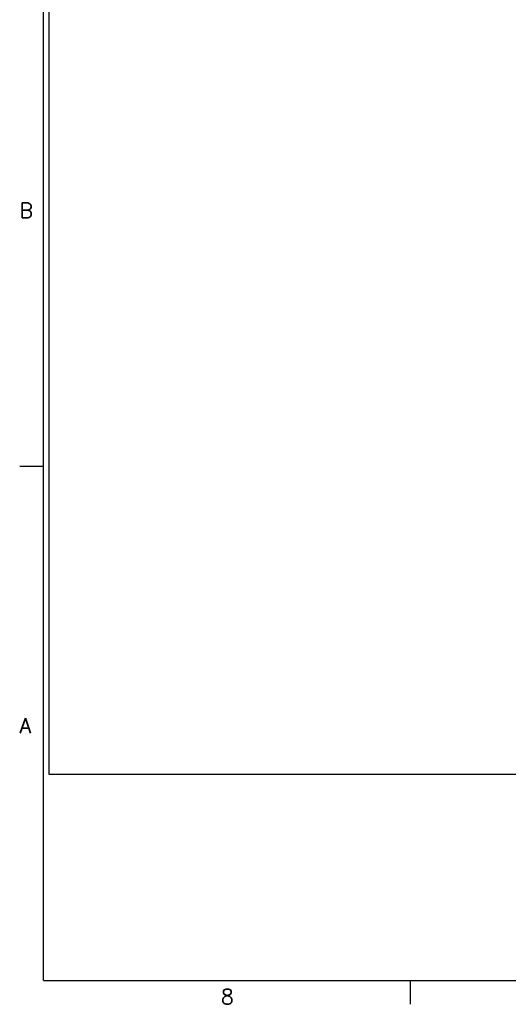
# Model space of a CAD drawing. Extents: x -1763 to 4575, y -3429 to 1051.
# Tile 1 of 80: x -1763 to -723, y -3429 to -1334. Entities that reach past the tile are written whole.
import ezdxf

# ---------------------------------------------------------------- set-up
doc = ezdxf.new("R2010")
doc.units = 0
doc.layers.add('1', color=7, linetype='CONTINUOUS')
doc.styles.add('CONVERTER_7', font='txt.shx', dxfattribs={"width": 0.97875})

# ---------------------------------------------------------------- blocks, each defined once
blk = doc.blocks.new('ATA1_S', base_point=(-213.98, -422.25))
at = {"layer": '1', "color": 7, "linetype": 'CONTINUOUS'}
for q in [(-213.98, 124.91), (565.58, -422.25)]:
    blk.add_line((-213.98, -422.25), q, dxfattribs=at)
at = {"layer": '1', "color": 1, "linetype": 'CONTINUOUS'}
for p, q in [((-220.33, -285.46), (-213.98, -285.46)), ((-116.54, -422.25), (-116.54, -428.6))]:
    blk.add_line(p, q, dxfattribs=at)
at = {"layer": '1', "color": 7, "char_height": 4, "style": 'CONVERTER_7'}
for s, insert, attachment_point in [('B', (-220.33, -217.44), 4), ('A', (-220.33, -354.45), 4), ('8', (-165.14, -428.6), 8)]:
    blk.add_mtext(s, dxfattribs=dict(at, insert=insert, attachment_point=attachment_point))
blk = doc.blocks.new('TEXT__258', base_point=(-2000, -2800))
at = {"layer": '1', "color": 7, "linetype": 'CONTINUOUS'}
for p, q in [((-1700, -2940), (-1700, 800)), ((-700, -2940), (-1700, -2940))]:
    blk.add_line(p, q, dxfattribs=at)

msp = doc.modelspace()

# ---------------------------------------------------------------- block references
at = {"layer": '1', "xscale": 8, "yscale": 8, "zscale": 8}
msp.add_blockref('ATA1_S', (-1711.9, -3378), dxfattribs=at)
at = {"layer": '1'}
msp.add_blockref('TEXT__258', (-2000, -2800), dxfattribs=at)

doc.saveas('drawing.dxf')
